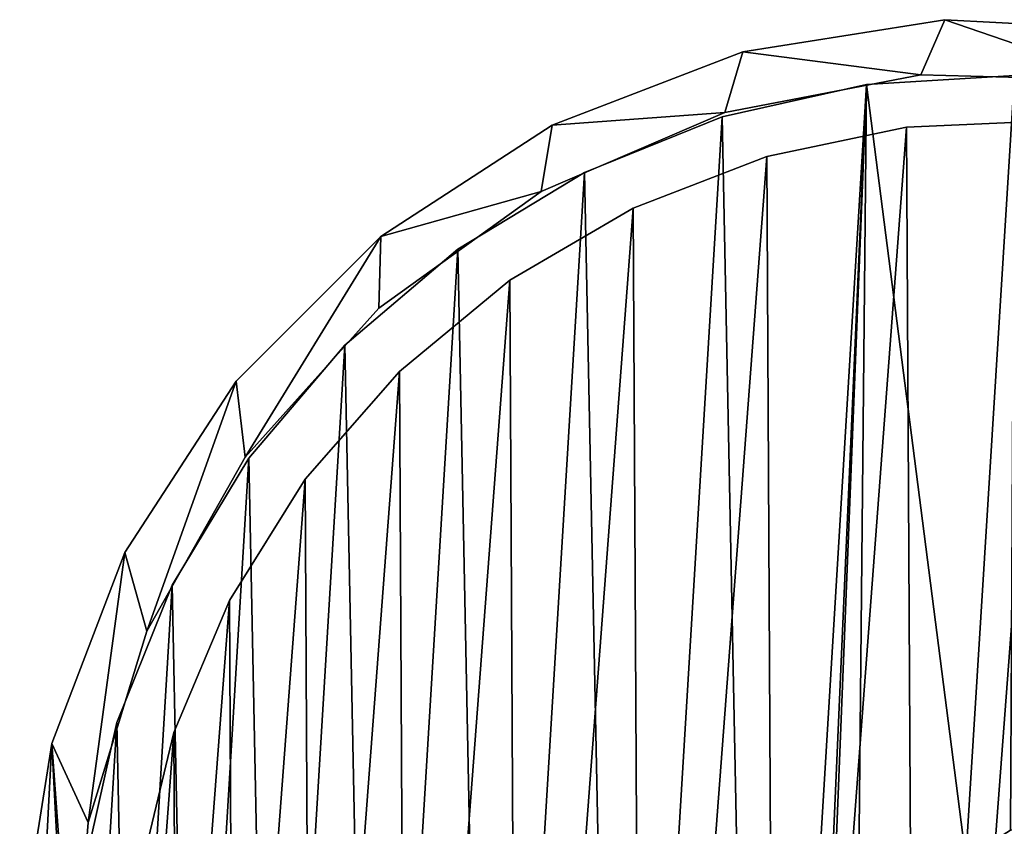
# Model space of a CAD drawing. Header units: millimetres. Extents: x -1598 to -691, y 18 to 189.
# Tile 119 of 158: x -947 to -919, y 112 to 135. Entities that reach past the tile are written whole.
import ezdxf

# ---------------------------------------------------------------- set-up
doc = ezdxf.new("R2010")
doc.units = ezdxf.units.MM
doc.header["$LTSCALE"] = 25.4
doc.layers.get('0').update_dxf_attribs({"true_color": 0xff5454})

# ---------------------------------------------------------------- blocks, each defined once
blk = doc.blocks.new('MORE-EYE-7826-7825-7608-ZIGZAG.STL')
at = {"color": 7, "true_color": 0xfaf5f5}
mesh = blk.add_polyface(dxfattribs=at)
corners = [(700.782, 114.606, 37.201), (701.81, 112.388, 37.201), (701.354, 106.784, 37.201), (702.842, 119.973, 37.201), (703.461, 117.762, 37.201), (705.973, 124.795, 37.201), (706.228, 122.657, 37.201), (710.038, 128.86, 37.201), (709.982, 126.841, 37.201), (714.548, 130.121, 37.201), (714.86, 131.991, 37.201), (719.713, 132.343, 37.201), (720.227, 134.051, 37.201), (725.234, 133.402, 37.201), (725.905, 134.951, 37.201), (730.855, 133.25, 37.201), (731.646, 134.65, 37.201), (736.311, 131.893, 37.201), (737.2, 133.162, 37.201), (741.347, 129.395, 37.201), (742.322, 130.552, 37.201), (745.729, 125.873, 37.201), (746.79, 126.934, 37.201), (749.252, 121.491, 37.201), (750.408, 122.466, 37.201), (751.75, 116.454, 37.201), (753.018, 117.343, 37.201), (753.107, 110.998, 37.201), (754.506, 111.79, 37.201), (753.259, 105.378, 37.201), (753.907, 100.371, 37.201), (754.807, 106.049, 37.201), (700.183, 103.186, 37.201), (699.882, 108.927, 37.201), (701.671, 97.633, 37.201), (702.113, 101.213, 37.201), (704.281, 92.511, 37.201), (704.052, 95.936, 37.201), (707.08, 91.199, 37.201), (707.899, 88.043, 37.201), (708.96, 89.103, 37.201), (712.367, 84.425, 37.201), (711.055, 87.223, 37.201), (715.792, 84.196, 37.201), (717.489, 81.815, 37.201), (721.07, 82.257, 37.201), (723.043, 80.327, 37.201), (726.64, 81.498, 37.201), (728.784, 80.026, 37.201), (732.244, 81.954, 37.201), (734.462, 80.925, 37.201), (737.619, 83.604, 37.201), (739.829, 82.986, 37.201), (742.513, 86.371, 37.201), (744.651, 86.117, 37.201), (746.698, 90.126, 37.201), (748.716, 90.182, 37.201), (749.978, 94.692, 37.201), (751.847, 95.004, 37.201), (752.199, 99.857, 37.201)]
mesh.append_faces([[corners[k] for k in face] for face in [(30, 28, 31), (0, 32, 33)]], dxfattribs={"vtx0": -1, "color": 7})
mesh.append_faces([[corners[k] for k in face] for face in [(1, 3, 4), (4, 5, 6), (6, 7, 8), (8, 7, 9), (9, 10, 11), (11, 12, 13), (13, 14, 15), (15, 16, 17), (17, 18, 19), (19, 20, 21), (21, 22, 23), (23, 24, 25), (25, 26, 27), (27, 28, 29), (32, 0, 34), (34, 35, 36), (36, 38, 39), (39, 40, 41), (41, 43, 44), (44, 45, 46), (46, 47, 48), (48, 49, 50), (50, 51, 52), (52, 53, 54), (54, 55, 56), (56, 57, 58), (58, 59, 30)]], dxfattribs={"vtx0": -1, "vtx1": -1, "color": 7})
mesh.append_faces([[corners[k] for k in face] for face in [(29, 28, 30), (34, 0, 2)]], dxfattribs={"vtx0": -1, "vtx1": -1, "vtx2": -1, "color": 7})
mesh.append_faces([[corners[k] for k in face] for face in [(0, 1, 2), (1, 0, 3), (4, 3, 5), (6, 5, 7), (9, 7, 10), (11, 10, 12), (13, 12, 14), (15, 14, 16), (17, 16, 18), (19, 18, 20), (21, 20, 22), (23, 22, 24), (25, 24, 26), (27, 26, 28), (34, 2, 35), (36, 35, 37), (36, 37, 38), (39, 38, 40), (41, 40, 42), (41, 42, 43), (44, 43, 45), (46, 45, 47), (48, 47, 49), (50, 49, 51), (52, 51, 53), (54, 53, 55), (56, 55, 57), (58, 57, 59), (30, 59, 29)]], dxfattribs={"vtx0": -1, "vtx2": -1, "color": 7})
mesh = blk.add_polyface(dxfattribs=at)
corners = [(700.183, 103.186, 147.201), (700.782, 114.606, 147.201), (699.882, 108.927, 147.201), (701.671, 97.633, 147.201), (701.354, 106.784, 147.201), (702.113, 101.213, 147.201), (704.281, 92.511, 147.201), (704.052, 95.936, 147.201), (707.08, 91.199, 147.201), (707.899, 88.043, 147.201), (708.96, 89.103, 147.201), (712.367, 84.425, 147.201), (711.055, 87.223, 147.201), (715.792, 84.196, 147.201), (717.489, 81.815, 147.201), (721.07, 82.257, 147.201), (723.043, 80.327, 147.201), (726.64, 81.498, 147.201), (728.784, 80.026, 147.201), (732.244, 81.954, 147.201), (734.462, 80.925, 147.201), (737.619, 83.604, 147.201), (739.829, 82.986, 147.201), (742.513, 86.371, 147.201), (744.651, 86.117, 147.201), (746.698, 90.126, 147.201), (748.716, 90.182, 147.201), (749.978, 94.692, 147.201), (751.847, 95.004, 147.201), (752.199, 99.857, 147.201), (753.907, 100.371, 147.201), (753.259, 105.378, 147.201), (701.81, 112.388, 147.201), (702.842, 119.973, 147.201), (703.461, 117.762, 147.201), (705.973, 124.795, 147.201), (706.228, 122.657, 147.201), (710.038, 128.86, 147.201), (709.982, 126.841, 147.201), (714.548, 130.121, 147.201), (714.86, 131.991, 147.201), (719.713, 132.343, 147.201), (720.227, 134.051, 147.201), (725.234, 133.402, 147.201), (725.905, 134.951, 147.201), (730.855, 133.25, 147.201), (731.646, 134.65, 147.201), (736.311, 131.893, 147.201), (737.2, 133.162, 147.201), (741.347, 129.395, 147.201), (742.322, 130.552, 147.201), (745.729, 125.873, 147.201), (746.79, 126.934, 147.201), (749.252, 121.491, 147.201), (750.408, 122.466, 147.201), (751.75, 116.454, 147.201), (753.018, 117.343, 147.201), (753.107, 110.998, 147.201), (754.506, 111.79, 147.201), (754.807, 106.049, 147.201)]
mesh.append_faces([[corners[k] for k in face] for face in [(0, 1, 2), (58, 30, 59)]], dxfattribs={"vtx0": -1, "color": 7})
mesh.append_faces([[corners[k] for k in face] for face in [(4, 3, 5), (5, 6, 7), (7, 6, 8), (8, 9, 10), (10, 11, 12), (12, 11, 13), (13, 14, 15), (15, 16, 17), (17, 18, 19), (19, 20, 21), (21, 22, 23), (23, 24, 25), (25, 26, 27), (27, 28, 29), (29, 30, 31), (1, 32, 33), (32, 1, 4), (33, 34, 35), (35, 36, 37), (37, 39, 40), (40, 41, 42), (42, 43, 44), (44, 45, 46), (46, 47, 48), (48, 49, 50), (50, 51, 52), (52, 53, 54), (54, 55, 56), (56, 57, 58)]], dxfattribs={"vtx0": -1, "vtx1": -1, "color": 7})
mesh.append_faces([[corners[k] for k in face] for face in [(1, 3, 4), (58, 31, 30)]], dxfattribs={"vtx0": -1, "vtx1": -1, "vtx2": -1, "color": 7})
mesh.append_faces([[corners[k] for k in face] for face in [(1, 0, 3), (5, 3, 6), (8, 6, 9), (10, 9, 11), (13, 11, 14), (15, 14, 16), (17, 16, 18), (19, 18, 20), (21, 20, 22), (23, 22, 24), (25, 24, 26), (27, 26, 28), (29, 28, 30), (33, 32, 34), (35, 34, 36), (37, 36, 38), (37, 38, 39), (40, 39, 41), (42, 41, 43), (44, 43, 45), (46, 45, 47), (48, 47, 49), (50, 49, 51), (52, 51, 53), (54, 53, 55), (56, 55, 57), (58, 57, 31)]], dxfattribs={"vtx0": -1, "vtx2": -1, "color": 7})
mesh = blk.add_polyface(dxfattribs=at)
corners = [(720.227, 134.051, 147.201), (725.905, 134.951, 37.201), (720.227, 134.051, 37.201), (725.905, 134.951, 147.201)]
mesh.append_faces([[corners[k] for k in face] for face in [(0, 1, 2), (1, 0, 3)]], dxfattribs={"vtx0": -1, "color": 7})
mesh = blk.add_polyface(dxfattribs=at)
corners = [(725.905, 134.951, 147.201), (731.646, 134.65, 37.201), (725.905, 134.951, 37.201), (731.646, 134.65, 147.201)]
mesh.append_faces([[corners[k] for k in face] for face in [(0, 1, 2), (1, 0, 3)]], dxfattribs={"vtx0": -1, "color": 7})
mesh = blk.add_polyface(dxfattribs=at)
corners = [(714.86, 131.991, 147.201), (720.227, 134.051, 37.201), (714.86, 131.991, 37.201), (720.227, 134.051, 147.201)]
mesh.append_faces([[corners[k] for k in face] for face in [(0, 1, 2), (1, 0, 3)]], dxfattribs={"vtx0": -1, "color": 7})
at = {"color": 0}
mesh = blk.add_polyface(dxfattribs=at)
corners = [(724.741, 81.719, 145.201), (722.495, 105.593, 145.201), (720.641, 82.471, 145.201), (722.988, 104.186, 145.201), (724.042, 103.131, 145.201), (725.449, 102.639, 145.201), (728.908, 81.635, 145.201), (726.931, 102.806, 145.201), (728.193, 103.599, 145.201), (731.234, 106.64, 145.201), (733.035, 82.221, 145.201), (732.027, 107.902, 145.201), (732.194, 109.384, 145.201), (701.869, 102.82, 145.201), (701.701, 111.127, 145.201), (701.45, 106.967, 145.201), (702.617, 115.194, 145.201), (702.948, 98.793, 145.201), (704.173, 119.06, 145.201), (704.658, 94.993, 145.201), (706.33, 122.627, 145.201), (706.956, 91.515, 145.201), (709.03, 125.802, 145.201), (709.783, 88.452, 145.201), (712.205, 128.503, 145.201), (713.064, 85.881, 145.201), (715.772, 130.659, 145.201), (716.715, 83.87, 145.201), (719.639, 132.216, 145.201), (723.706, 133.131, 145.201), (722.662, 107.074, 145.201), (723.455, 108.337, 145.201), (726.496, 111.377, 145.201), (727.866, 133.383, 145.201), (727.758, 112.171, 145.201), (729.24, 112.337, 145.201), (732.013, 132.964, 145.201), (730.647, 111.845, 145.201), (731.701, 110.791, 145.201), (736.039, 131.885, 145.201), (737.015, 83.461, 145.201), (739.84, 130.175, 145.201), (740.744, 85.324, 145.201), (743.318, 127.876, 145.201), (744.126, 87.76, 145.201), (746.381, 125.05, 145.201), (745.659, 89.174, 145.201), (747.073, 90.707, 145.201), (748.952, 121.769, 145.201), (749.509, 94.089, 145.201), (750.963, 118.118, 145.201), (751.372, 97.818, 145.201), (752.362, 114.192, 145.201), (752.612, 101.798, 145.201), (753.113, 110.092, 145.201), (753.197, 105.924, 145.201)]
mesh.append_faces([[corners[k] for k in face] for face in [(13, 14, 15), (54, 53, 55)]], dxfattribs={"vtx0": -1, "color": 0})
mesh.append_faces([[corners[k] for k in face] for face in [(0, 1, 2), (1, 0, 3), (3, 0, 4), (4, 0, 5), (5, 6, 7), (7, 6, 8), (8, 6, 9), (9, 10, 11), (11, 10, 12), (14, 13, 16), (16, 17, 18), (18, 19, 20), (20, 21, 22), (22, 23, 24), (24, 25, 26), (26, 27, 28), (28, 2, 29), (29, 32, 33), (33, 35, 36), (36, 12, 39), (39, 40, 41), (41, 42, 43), (43, 44, 45), (45, 47, 48), (48, 49, 50), (50, 51, 52), (52, 53, 54)]], dxfattribs={"vtx0": -1, "vtx1": -1, "color": 0})
mesh.append_faces([[corners[k] for k in face] for face in [(29, 2, 1), (39, 12, 10)]], dxfattribs={"vtx0": -1, "vtx1": -1, "vtx2": -1, "color": 0})
mesh.append_faces([[corners[k] for k in face] for face in [(5, 0, 6), (9, 6, 10), (16, 13, 17), (18, 17, 19), (20, 19, 21), (22, 21, 23), (24, 23, 25), (26, 25, 27), (28, 27, 2), (29, 1, 30), (29, 30, 31), (29, 31, 32), (33, 32, 34), (33, 34, 35), (36, 35, 37), (36, 37, 38), (36, 38, 12), (39, 10, 40), (41, 40, 42), (43, 42, 44), (45, 44, 46), (45, 46, 47), (48, 47, 49), (50, 49, 51), (52, 51, 53)]], dxfattribs={"vtx0": -1, "vtx2": -1, "color": 0})
mesh = blk.add_polyface(dxfattribs=at)
corners = [(701.701, 111.127, 144.201), (701.869, 102.82, 144.201), (701.45, 106.967, 144.201), (702.617, 115.194, 144.201), (702.948, 98.793, 144.201), (704.173, 119.06, 144.201), (704.658, 94.993, 144.201), (706.33, 122.627, 144.201), (706.956, 91.515, 144.201), (709.03, 125.802, 144.201), (709.783, 88.452, 144.201), (712.205, 128.503, 144.201), (713.064, 85.881, 144.201), (715.772, 130.659, 144.201), (716.715, 83.87, 144.201), (719.639, 132.216, 144.201), (720.641, 82.471, 144.201), (723.706, 133.131, 144.201), (722.495, 105.593, 144.201), (722.662, 107.074, 144.201), (723.455, 108.337, 144.201), (726.496, 111.377, 144.201), (727.866, 133.383, 144.201), (727.758, 112.171, 144.201), (729.24, 112.337, 144.201), (732.013, 132.964, 144.201), (730.647, 111.845, 144.201), (731.701, 110.791, 144.201), (732.194, 109.384, 144.201), (736.039, 131.885, 144.201), (733.035, 82.221, 144.201), (737.015, 83.461, 144.201), (739.84, 130.175, 144.201), (740.744, 85.324, 144.201), (743.318, 127.876, 144.201), (744.126, 87.76, 144.201), (746.381, 125.05, 144.201), (745.659, 89.174, 144.201), (747.073, 90.707, 144.201), (748.952, 121.769, 144.201), (749.509, 94.089, 144.201), (750.963, 118.118, 144.201), (751.372, 97.818, 144.201), (752.362, 114.192, 144.201), (752.612, 101.798, 144.201), (753.113, 110.092, 144.201), (753.197, 105.924, 144.201), (724.741, 81.719, 144.201), (722.988, 104.186, 144.201), (724.042, 103.131, 144.201), (725.449, 102.639, 144.201), (728.908, 81.635, 144.201), (726.931, 102.806, 144.201), (728.193, 103.599, 144.201), (731.234, 106.64, 144.201), (732.027, 107.902, 144.201)]
mesh.append_faces([[corners[k] for k in face] for face in [(0, 1, 2), (44, 45, 46)]], dxfattribs={"vtx0": -1, "color": 0})
mesh.append_faces([[corners[k] for k in face] for face in [(1, 3, 4), (4, 5, 6), (6, 7, 8), (8, 9, 10), (10, 11, 12), (12, 13, 14), (14, 15, 16), (18, 17, 19), (19, 17, 20), (20, 17, 21), (21, 22, 23), (23, 22, 24), (24, 25, 26), (26, 25, 27), (27, 25, 28), (30, 29, 31), (31, 32, 33), (33, 34, 35), (35, 36, 37), (37, 36, 38), (38, 39, 40), (40, 41, 42), (42, 43, 44), (47, 50, 51), (51, 54, 30)]], dxfattribs={"vtx0": -1, "vtx1": -1, "color": 0})
mesh.append_faces([[corners[k] for k in face] for face in [(16, 17, 18), (28, 29, 30)]], dxfattribs={"vtx0": -1, "vtx1": -1, "vtx2": -1, "color": 0})
mesh.append_faces([[corners[k] for k in face] for face in [(1, 0, 3), (4, 3, 5), (6, 5, 7), (8, 7, 9), (10, 9, 11), (12, 11, 13), (14, 13, 15), (16, 15, 17), (21, 17, 22), (24, 22, 25), (28, 25, 29), (31, 29, 32), (33, 32, 34), (35, 34, 36), (38, 36, 39), (40, 39, 41), (42, 41, 43), (44, 43, 45), (18, 47, 16), (47, 18, 48), (47, 48, 49), (47, 49, 50), (51, 50, 52), (51, 52, 53), (51, 53, 54), (30, 54, 55), (30, 55, 28)]], dxfattribs={"vtx0": -1, "vtx2": -1, "color": 0})
at = {"color": 7, "true_color": 0xfaf5f5}
mesh = blk.add_polyface(dxfattribs=at)
corners = [(725.234, 133.402, 147.201), (719.713, 132.343, 37.201), (725.234, 133.402, 37.201), (719.713, 132.343, 147.201)]
mesh.append_faces([[corners[k] for k in face] for face in [(0, 1, 2), (1, 0, 3)]], dxfattribs={"vtx0": -1, "color": 7})
at = {"color": 0}
mesh = blk.add_polyface(dxfattribs=at)
corners = [(723.706, 133.131, 145.201), (727.866, 133.383, 144.201), (723.706, 133.131, 144.201), (727.866, 133.383, 145.201)]
mesh.append_faces([[corners[k] for k in face] for face in [(0, 1, 2), (1, 0, 3)]], dxfattribs={"vtx0": -1, "color": 0})
at = {"color": 7, "true_color": 0xfaf5f5}
mesh = blk.add_polyface(dxfattribs=at)
corners = [(730.855, 133.25, 147.201), (725.234, 133.402, 37.201), (730.855, 133.25, 37.201), (725.234, 133.402, 147.201)]
mesh.append_faces([[corners[k] for k in face] for face in [(0, 1, 2), (1, 0, 3)]], dxfattribs={"vtx0": -1, "color": 7})
at = {"color": 0}
mesh = blk.add_polyface(dxfattribs=at)
corners = [(719.639, 132.216, 145.201), (723.706, 133.131, 144.201), (719.639, 132.216, 144.201), (723.706, 133.131, 145.201)]
mesh.append_faces([[corners[k] for k in face] for face in [(0, 1, 2), (1, 0, 3)]], dxfattribs={"vtx0": -1, "color": 0})
at = {"color": 7, "true_color": 0xfaf5f5}
mesh = blk.add_polyface(dxfattribs=at)
corners = [(719.713, 132.343, 147.201), (714.548, 130.121, 37.201), (719.713, 132.343, 37.201), (714.548, 130.121, 147.201)]
mesh.append_faces([[corners[k] for k in face] for face in [(0, 1, 2), (1, 0, 3)]], dxfattribs={"vtx0": -1, "color": 7})
at = {"color": 0}
mesh = blk.add_polyface(dxfattribs=at)
corners = [(715.772, 130.659, 145.201), (719.639, 132.216, 144.201), (715.772, 130.659, 144.201), (719.639, 132.216, 145.201)]
mesh.append_faces([[corners[k] for k in face] for face in [(0, 1, 2), (1, 0, 3)]], dxfattribs={"vtx0": -1, "color": 0})
at = {"color": 7, "true_color": 0xffffff}
mesh = blk.add_polyface(dxfattribs=at)
corners = [(703.28, 111.005, 46.694), (703.323, 102.985, 46.694), (702.978, 106.993, 46.694), (704.222, 114.917, 46.694), (704.306, 99.084, 46.694), (705.78, 118.626, 46.694), (705.903, 95.391, 46.694), (707.912, 122.038, 46.694), (708.071, 92.002, 46.694), (710.564, 125.064, 46.694), (710.755, 89.004, 46.694), (713.667, 127.625, 46.694), (713.885, 86.476, 46.694), (717.14, 129.655, 46.694), (717.38, 84.483, 46.694), (720.895, 131.102, 46.694), (721.149, 83.076, 46.694), (724.832, 131.927, 46.694), (725.096, 82.293, 46.694), (728.851, 132.111, 46.694), (729.116, 82.152, 46.694), (732.848, 131.647, 46.694), (733.108, 82.658, 46.694), (736.718, 130.548, 46.694), (736.966, 83.798, 46.694), (740.362, 128.843, 46.694), (740.592, 85.542, 46.694), (743.685, 126.575, 46.694), (743.891, 87.845, 46.694), (746.602, 123.803, 46.694), (746.778, 90.647, 46.694), (749.036, 120.599, 46.694), (749.178, 93.877, 46.694), (750.924, 117.047, 46.694), (751.028, 97.449, 46.694), (752.219, 113.238, 46.694), (752.282, 101.272, 46.694), (752.885, 109.27, 46.694), (752.907, 105.246, 46.694)]
mesh.append_faces([[corners[k] for k in face] for face in [(0, 1, 2), (36, 37, 38)]], dxfattribs={"vtx0": -1, "color": 7})
mesh.append_faces([[corners[k] for k in face] for face in [(1, 3, 4), (4, 5, 6), (6, 7, 8), (8, 9, 10), (10, 11, 12), (12, 13, 14), (14, 15, 16), (16, 17, 18), (18, 19, 20), (20, 21, 22), (22, 23, 24), (24, 25, 26), (26, 27, 28), (28, 29, 30), (30, 31, 32), (32, 33, 34), (34, 35, 36)]], dxfattribs={"vtx0": -1, "vtx1": -1, "color": 7})
mesh.append_faces([[corners[k] for k in face] for face in [(1, 0, 3), (4, 3, 5), (6, 5, 7), (8, 7, 9), (10, 9, 11), (12, 11, 13), (14, 13, 15), (16, 15, 17), (18, 17, 19), (20, 19, 21), (22, 21, 23), (24, 23, 25), (26, 25, 27), (28, 27, 29), (30, 29, 31), (32, 31, 33), (34, 33, 35), (36, 35, 37)]], dxfattribs={"vtx0": -1, "vtx2": -1, "color": 7})
mesh = blk.add_polyface(dxfattribs=at)
corners = [(703.323, 102.985, 47.694), (703.28, 111.005, 47.694), (702.978, 106.993, 47.694), (704.222, 114.917, 47.694), (704.306, 99.084, 47.694), (705.78, 118.626, 47.694), (705.903, 95.391, 47.694), (707.912, 122.038, 47.694), (708.071, 92.002, 47.694), (710.564, 125.064, 47.694), (710.755, 89.004, 47.694), (713.667, 127.625, 47.694), (713.885, 86.476, 47.694), (717.14, 129.655, 47.694), (717.38, 84.483, 47.694), (720.895, 131.102, 47.694), (721.149, 83.076, 47.694), (724.832, 131.927, 47.694), (725.096, 82.293, 47.694), (728.851, 132.111, 47.694), (729.116, 82.152, 47.694), (732.848, 131.647, 47.694), (733.108, 82.658, 47.694), (736.718, 130.548, 47.694), (736.966, 83.798, 47.694), (740.362, 128.843, 47.694), (740.592, 85.542, 47.694), (743.685, 126.575, 47.694), (743.891, 87.845, 47.694), (746.602, 123.803, 47.694), (746.778, 90.647, 47.694), (749.036, 120.599, 47.694), (749.178, 93.877, 47.694), (750.924, 117.047, 47.694), (751.028, 97.449, 47.694), (752.219, 113.238, 47.694), (752.282, 101.272, 47.694), (752.885, 109.27, 47.694), (752.907, 105.246, 47.694)]
mesh.append_faces([[corners[k] for k in face] for face in [(0, 1, 2), (37, 36, 38)]], dxfattribs={"vtx0": -1, "color": 7})
mesh.append_faces([[corners[k] for k in face] for face in [(1, 0, 3), (3, 4, 5), (5, 6, 7), (7, 8, 9), (9, 10, 11), (11, 12, 13), (13, 14, 15), (15, 16, 17), (17, 18, 19), (19, 20, 21), (21, 22, 23), (23, 24, 25), (25, 26, 27), (27, 28, 29), (29, 30, 31), (31, 32, 33), (33, 34, 35), (35, 36, 37)]], dxfattribs={"vtx0": -1, "vtx1": -1, "color": 7})
mesh.append_faces([[corners[k] for k in face] for face in [(3, 0, 4), (5, 4, 6), (7, 6, 8), (9, 8, 10), (11, 10, 12), (13, 12, 14), (15, 14, 16), (17, 16, 18), (19, 18, 20), (21, 20, 22), (23, 22, 24), (25, 24, 26), (27, 26, 28), (29, 28, 30), (31, 30, 32), (33, 32, 34), (35, 34, 36)]], dxfattribs={"vtx0": -1, "vtx2": -1, "color": 7})
at = {"color": 7, "true_color": 0xfaf5f5}
mesh = blk.add_polyface(dxfattribs=at)
corners = [(710.038, 128.86, 147.201), (714.86, 131.991, 37.201), (710.038, 128.86, 37.201), (714.86, 131.991, 147.201)]
mesh.append_faces([[corners[k] for k in face] for face in [(0, 1, 2), (1, 0, 3)]], dxfattribs={"vtx0": -1, "color": 7})
at = {"color": 7, "true_color": 0xffffff}
mesh = blk.add_polyface(dxfattribs=at)
corners = [(720.895, 131.102, 47.694), (724.832, 131.927, 46.694), (720.895, 131.102, 46.694), (724.832, 131.927, 47.694)]
mesh.append_faces([[corners[k] for k in face] for face in [(0, 1, 2), (1, 0, 3)]], dxfattribs={"vtx0": -1, "color": 7})
mesh = blk.add_polyface(dxfattribs=at)
corners = [(724.832, 131.927, 47.694), (728.851, 132.111, 46.694), (724.832, 131.927, 46.694), (728.851, 132.111, 47.694)]
mesh.append_faces([[corners[k] for k in face] for face in [(0, 1, 2), (1, 0, 3)]], dxfattribs={"vtx0": -1, "color": 7})
mesh = blk.add_polyface(dxfattribs=at)
corners = [(717.14, 129.655, 47.694), (720.895, 131.102, 46.694), (717.14, 129.655, 46.694), (720.895, 131.102, 47.694)]
mesh.append_faces([[corners[k] for k in face] for face in [(0, 1, 2), (1, 0, 3)]], dxfattribs={"vtx0": -1, "color": 7})
at = {"color": 0}
mesh = blk.add_polyface(dxfattribs=at)
corners = [(712.205, 128.503, 145.201), (715.772, 130.659, 144.201), (712.205, 128.503, 144.201), (715.772, 130.659, 145.201)]
mesh.append_faces([[corners[k] for k in face] for face in [(0, 1, 2), (1, 0, 3)]], dxfattribs={"vtx0": -1, "color": 0})
at = {"color": 7, "true_color": 0xfaf5f5}
mesh = blk.add_polyface(dxfattribs=at)
corners = [(714.548, 130.121, 147.201), (709.982, 126.841, 37.201), (714.548, 130.121, 37.201), (709.982, 126.841, 147.201)]
mesh.append_faces([[corners[k] for k in face] for face in [(0, 1, 2), (1, 0, 3)]], dxfattribs={"vtx0": -1, "color": 7})
at = {"color": 7, "true_color": 0xffffff}
mesh = blk.add_polyface(dxfattribs=at)
corners = [(713.667, 127.625, 47.694), (717.14, 129.655, 46.694), (713.667, 127.625, 46.694), (717.14, 129.655, 47.694)]
mesh.append_faces([[corners[k] for k in face] for face in [(0, 1, 2), (1, 0, 3)]], dxfattribs={"vtx0": -1, "color": 7})
at = {"color": 7, "true_color": 0xfaf5f5}
mesh = blk.add_polyface(dxfattribs=at)
corners = [(710.038, 128.86, 147.201), (705.973, 124.795, 37.201), (705.973, 124.795, 147.201), (710.038, 128.86, 37.201)]
mesh.append_faces([[corners[k] for k in face] for face in [(0, 1, 2), (1, 0, 3)]], dxfattribs={"vtx0": -1, "color": 7})
at = {"color": 0}
mesh = blk.add_polyface(dxfattribs=at)
corners = [(709.03, 125.802, 145.201), (712.205, 128.503, 144.201), (709.03, 125.802, 144.201), (712.205, 128.503, 145.201)]
mesh.append_faces([[corners[k] for k in face] for face in [(0, 1, 2), (1, 0, 3)]], dxfattribs={"vtx0": -1, "color": 0})
at = {"color": 7, "true_color": 0xffffff}
mesh = blk.add_polyface(dxfattribs=at)
corners = [(710.564, 125.064, 47.694), (713.667, 127.625, 46.694), (710.564, 125.064, 46.694), (713.667, 127.625, 47.694)]
mesh.append_faces([[corners[k] for k in face] for face in [(0, 1, 2), (1, 0, 3)]], dxfattribs={"vtx0": -1, "color": 7})
at = {"color": 7, "true_color": 0xfaf5f5}
mesh = blk.add_polyface(dxfattribs=at)
corners = [(709.982, 126.841, 37.201), (706.228, 122.657, 147.201), (706.228, 122.657, 37.201), (709.982, 126.841, 147.201)]
mesh.append_faces([[corners[k] for k in face] for face in [(0, 1, 2), (1, 0, 3)]], dxfattribs={"vtx0": -1, "color": 7})
at = {"color": 0}
mesh = blk.add_polyface(dxfattribs=at)
corners = [(709.03, 125.802, 145.201), (706.33, 122.627, 144.201), (706.33, 122.627, 145.201), (709.03, 125.802, 144.201)]
mesh.append_faces([[corners[k] for k in face] for face in [(0, 1, 2), (1, 0, 3)]], dxfattribs={"vtx0": -1, "color": 0})
at = {"color": 7, "true_color": 0xffffff}
mesh = blk.add_polyface(dxfattribs=at)
corners = [(710.564, 125.064, 47.694), (707.912, 122.038, 46.694), (707.912, 122.038, 47.694), (710.564, 125.064, 46.694)]
mesh.append_faces([[corners[k] for k in face] for face in [(0, 1, 2), (1, 0, 3)]], dxfattribs={"vtx0": -1, "color": 7})
at = {"color": 7, "true_color": 0xfaf5f5}
mesh = blk.add_polyface(dxfattribs=at)
corners = [(705.973, 124.795, 147.201), (702.842, 119.973, 37.201), (702.842, 119.973, 147.201), (705.973, 124.795, 37.201)]
mesh.append_faces([[corners[k] for k in face] for face in [(0, 1, 2), (1, 0, 3)]], dxfattribs={"vtx0": -1, "color": 7})
mesh = blk.add_polyface(dxfattribs=at)
corners = [(706.228, 122.657, 37.201), (703.461, 117.762, 147.201), (703.461, 117.762, 37.201), (706.228, 122.657, 147.201)]
mesh.append_faces([[corners[k] for k in face] for face in [(0, 1, 2), (1, 0, 3)]], dxfattribs={"vtx0": -1, "color": 7})
at = {"color": 0}
mesh = blk.add_polyface(dxfattribs=at)
corners = [(706.33, 122.627, 145.201), (704.173, 119.06, 144.201), (704.173, 119.06, 145.201), (706.33, 122.627, 144.201)]
mesh.append_faces([[corners[k] for k in face] for face in [(0, 1, 2), (1, 0, 3)]], dxfattribs={"vtx0": -1, "color": 0})
at = {"color": 7, "true_color": 0xffffff}
mesh = blk.add_polyface(dxfattribs=at)
corners = [(707.912, 122.038, 47.694), (705.78, 118.626, 46.694), (705.78, 118.626, 47.694), (707.912, 122.038, 46.694)]
mesh.append_faces([[corners[k] for k in face] for face in [(0, 1, 2), (1, 0, 3)]], dxfattribs={"vtx0": -1, "color": 7})
at = {"color": 7, "true_color": 0xfaf5f5}
mesh = blk.add_polyface(dxfattribs=at)
corners = [(702.842, 119.973, 147.201), (700.782, 114.606, 37.201), (700.782, 114.606, 147.201), (702.842, 119.973, 37.201)]
mesh.append_faces([[corners[k] for k in face] for face in [(0, 1, 2), (1, 0, 3)]], dxfattribs={"vtx0": -1, "color": 7})
at = {"color": 0}
mesh = blk.add_polyface(dxfattribs=at)
corners = [(704.173, 119.06, 145.201), (702.617, 115.194, 144.201), (702.617, 115.194, 145.201), (704.173, 119.06, 144.201)]
mesh.append_faces([[corners[k] for k in face] for face in [(0, 1, 2), (1, 0, 3)]], dxfattribs={"vtx0": -1, "color": 0})
at = {"color": 7, "true_color": 0xffffff}
mesh = blk.add_polyface(dxfattribs=at)
corners = [(705.78, 118.626, 47.694), (704.222, 114.917, 46.694), (704.222, 114.917, 47.694), (705.78, 118.626, 46.694)]
mesh.append_faces([[corners[k] for k in face] for face in [(0, 1, 2), (1, 0, 3)]], dxfattribs={"vtx0": -1, "color": 7})
at = {"color": 7, "true_color": 0xfaf5f5}
mesh = blk.add_polyface(dxfattribs=at)
corners = [(703.461, 117.762, 37.201), (701.81, 112.388, 147.201), (701.81, 112.388, 37.201), (703.461, 117.762, 147.201)]
mesh.append_faces([[corners[k] for k in face] for face in [(0, 1, 2), (1, 0, 3)]], dxfattribs={"vtx0": -1, "color": 7})
at = {"color": 0}
mesh = blk.add_polyface(dxfattribs=at)
corners = [(702.617, 115.194, 145.201), (701.701, 111.127, 144.201), (701.701, 111.127, 145.201), (702.617, 115.194, 144.201)]
mesh.append_faces([[corners[k] for k in face] for face in [(0, 1, 2), (1, 0, 3)]], dxfattribs={"vtx0": -1, "color": 0})
at = {"color": 7, "true_color": 0xffffff}
mesh = blk.add_polyface(dxfattribs=at)
corners = [(704.222, 114.917, 47.694), (703.28, 111.005, 46.694), (703.28, 111.005, 47.694), (704.222, 114.917, 46.694)]
mesh.append_faces([[corners[k] for k in face] for face in [(0, 1, 2), (1, 0, 3)]], dxfattribs={"vtx0": -1, "color": 7})
at = {"color": 7, "true_color": 0xfaf5f5}
mesh = blk.add_polyface(dxfattribs=at)
corners = [(700.782, 114.606, 147.201), (699.882, 108.927, 37.201), (699.882, 108.927, 147.201), (700.782, 114.606, 37.201)]
mesh.append_faces([[corners[k] for k in face] for face in [(0, 1, 2), (1, 0, 3)]], dxfattribs={"vtx0": -1, "color": 7})
mesh = blk.add_polyface(dxfattribs=at)
corners = [(701.81, 112.388, 37.201), (701.354, 106.784, 147.201), (701.354, 106.784, 37.201), (701.81, 112.388, 147.201)]
mesh.append_faces([[corners[k] for k in face] for face in [(0, 1, 2), (1, 0, 3)]], dxfattribs={"vtx0": -1, "color": 7})

msp = doc.modelspace()

# ---------------------------------------------------------------- block references
at = {"color": 0}
msp.add_blockref('MORE-EYE-7826-7825-7608-ZIGZAG.STL', (-1646.862, 0, -42.254), dxfattribs=at)

doc.saveas('drawing.dxf')
